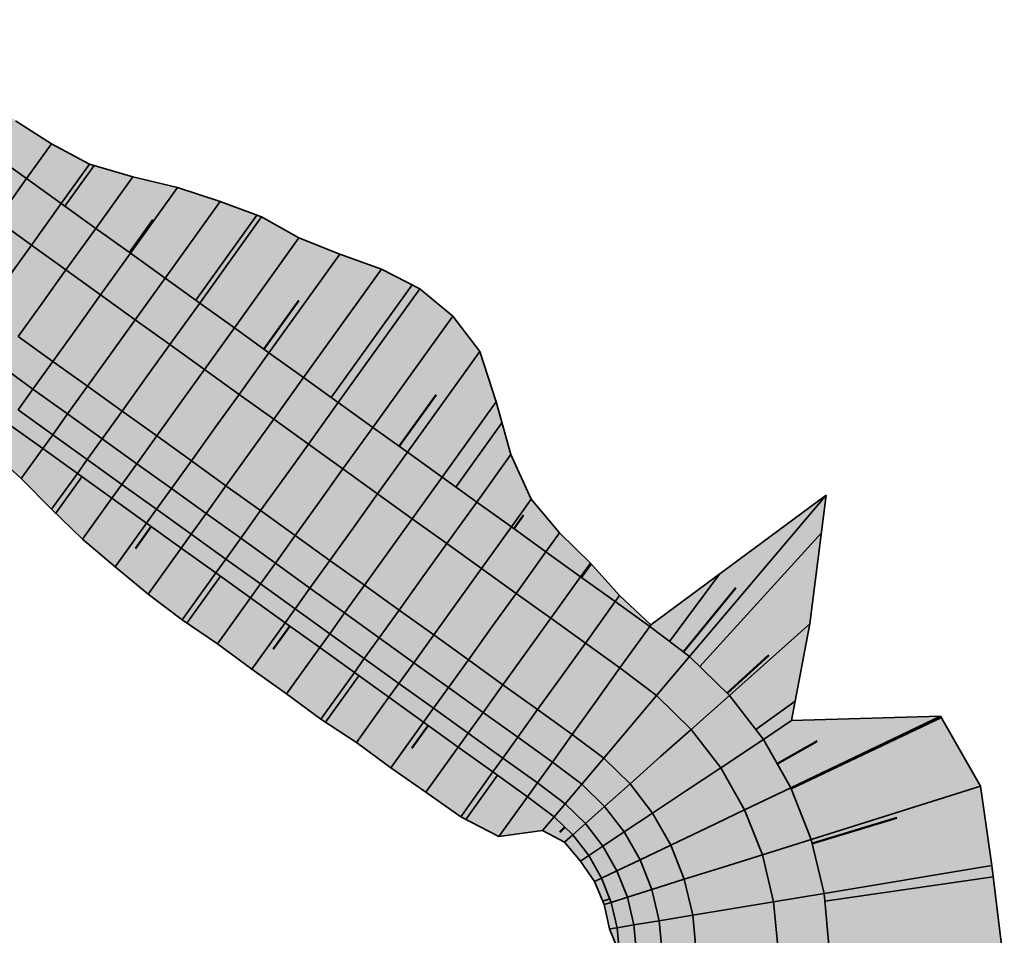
# Model space of a CAD drawing. Header units: metres. Extents: x 201888 to 228431, y 396158 to 403166.
# Tile 31 of 50: x 203760 to 203817, y 396185 to 396239. Entities that reach past the tile are written whole.
import ezdxf

# ---------------------------------------------------------------- set-up
doc = ezdxf.new("R2010")
doc.units = ezdxf.units.M
doc.layers.add('C3D-CORRIDOR', color=7, linetype='Continuous')
for name, color, linetype, lineweight in [('N-WA-GR-GRAS-V', 61, 'Continuous', 18), ('N-WA-GR-STRUWEEL-G', 92, 'Continuous', 35), ('N-WA-GR-STRUWEEL-V', 95, 'Continuous', 18), ('N-WA-GW-AFWERKEN_INZAAIEN-G', 60, 'Continuous', 35), ('N-WA-GW-DIJK_KRUIN_BINNEN-G', 90, 'Continuous', 35), ('N-WA-GW-DIJK_KRUIN_BUITEN-G', 90, 'Continuous', 35), ('N-WA-GW-DIJK_TEEN_BINNEN-G', 90, 'Continuous', 35), ('N-WA-GW-DIJK_TEEN_BUITEN-G', 90, 'Continuous', 35), ('N-WA-VH-VERHARDING_ASFALT-G', 252, 'Continuous', 35), ('N-WA-VH-VERHARDING_ASFALT-V', 252, 'Continuous', 18), ('N-WA-VH-VERHARDING_TEGEL-G', 252, 'Continuous', 35), ('N-WA-VH-VERHARDING_TEGEL-V', 254, 'Continuous', 18)]:
    doc.layers.add(name, color=color, linetype=linetype, lineweight=lineweight)

# ---------------------------------------------------------------- blocks, each defined once
blk = doc.blocks.new('*U139')
at = {"layer": 'N-WA-GR-GRAS-V', "linetype": 'Continuous', "lineweight": 18}
for points in [[(203751.742, 396239.072), (203753.592, 396237.933), (203755.469, 396236.26), (203757.485, 396234.781), (203759.381, 396233.136), (203761.495, 396231.794), (203763.719, 396230.605), (203766.266, 396229.866), (203768.887, 396229.23), (203771.376, 396228.409), (203773.806, 396227.507), (203775.999, 396226.275), (203778.4, 396225.332), (203780.842, 396224.447), (203783.091, 396223.293), (203785.02, 396221.693), (203786.603, 396219.612), (203787.565, 396216.665), (203788.422, 396213.573), (203789.619, 396210.954), (203791.284, 396208.986), (203793.091, 396207.217), (203794.796, 396205.305), (203796.638, 396203.585), (203806.914, 396211.187), (203805.963, 396203.66), (203804.888, 396197.978), (203813.632, 396198.246), (203815.967, 396194.14), (203816.634, 396189.475), (203817.193, 396184.837), (203817.365, 396180.117), (203816.771, 396175.39), (203815.135, 396170.909), (203812.93, 396166.692), (203811.314, 396164.177), (203809.67, 396162.261), (203808.071, 396160.317), (203806.702, 396158.224), (203806.425, 396157.99), (203798.142, 396163.306), (203798.33, 396163.598), (203799.68, 396165.702), (203801.03, 396167.806), (203802.381, 396169.91), (203803.811, 396172.159), (203805.285, 396175.064), (203806.337, 396178.147), (203806.946, 396181.348), (203807.099, 396184.602), (203806.794, 396187.845), (203806.037, 396191.014), (203804.843, 396194.045), (203803.234, 396196.878), (203801.244, 396199.458), (203798.912, 396201.732), (203796.577, 396203.499), (203794.546, 396204.958), (203792.516, 396206.416), (203790.485, 396207.875), (203788.455, 396209.333), (203786.424, 396210.792), (203784.394, 396212.25), (203782.363, 396213.709), (203780.333, 396215.167), (203778.302, 396216.626), (203776.272, 396218.084), (203774.241, 396219.542), (203772.211, 396221.001), (203770.18, 396222.459), (203768.15, 396223.918), (203766.119, 396225.376), (203764.089, 396226.835), (203762.058, 396228.293), (203760.028, 396229.752), (203757.998, 396231.21), (203755.967, 396232.669), (203753.937, 396234.127), (203751.906, 396235.586), (203750.146, 396236.85), (203751.742, 396239.072)], [(203742.971, 396226.86), (203744.73, 396225.596), (203746.761, 396224.137), (203748.791, 396222.679), (203750.822, 396221.22), (203752.852, 396219.762), (203754.883, 396218.303), (203756.913, 396216.845), (203758.944, 396215.386), (203760.974, 396213.928), (203763.005, 396212.469), (203765.035, 396211.011), (203767.066, 396209.552), (203769.096, 396208.094), (203771.127, 396206.636), (203773.157, 396205.177), (203775.188, 396203.719), (203777.218, 396202.26), (203779.249, 396200.802), (203781.279, 396199.343), (203783.31, 396197.885), (203785.34, 396196.426), (203787.371, 396194.968), (203789.401, 396193.509), (203790.965, 396192.344), (203792.059, 396191.278), (203792.991, 396190.069), (203793.745, 396188.741), (203794.305, 396187.32), (203794.66, 396185.835), (203794.803, 396184.315), (203794.731, 396182.79), (203794.446, 396181.29), (203793.952, 396179.845), (203793.261, 396178.483), (203792.029, 396176.554), (203790.679, 396174.45), (203789.329, 396172.346), (203787.978, 396170.242), (203787.79, 396169.95), (203787.366, 396170.222), (203787.585, 396170.494), (203788.69, 396172.756), (203790.141, 396174.795), (203791.463, 396176.917), (203792.723, 396178.806), (203793.42, 396180.069), (203794.02, 396181.402), (203794.426, 396182.826), (203794.792, 396184.315), (203794.221, 396185.763), (203793.905, 396187.194), (203793.337, 396188.546), (203792.504, 396189.745), (203791.576, 396190.848), (203790.287, 396191.543), (203787.728, 396191.18), (203785.484, 396192.342), (203783.437, 396193.777), (203781.388, 396195.209), (203779.372, 396196.688), (203777.287, 396198.07), (203775.271, 396199.549), (203773.234, 396200.998), (203771.218, 396202.477), (203769.148, 396203.88), (203767.16, 396205.398), (203765.224, 396206.988), (203763.314, 396208.615), (203761.494, 396210.367), (203759.708, 396212.165), (203757.856, 396213.872), (203755.949, 396215.502), (203753.959, 396217.017), (203752.02, 396218.602), (203750.019, 396220.103), (203748.04, 396221.633), (203746.161, 396223.302), (203744.29, 396224.982), (203742.612, 396226.36), (203742.971, 396226.86)]]:
    blk.add_hatch(color=61, dxfattribs=at).paths.add_polyline_path(points, flags=0)
at = {"layer": 'N-WA-GR-STRUWEEL-V', "linetype": 'Continuous', "lineweight": 18}
for points in [[(203750.146, 396236.85), (203751.906, 396235.586), (203753.937, 396234.127), (203755.967, 396232.669), (203757.998, 396231.21), (203760.028, 396229.752), (203762.058, 396228.293), (203764.089, 396226.835), (203766.119, 396225.376), (203768.15, 396223.918), (203770.18, 396222.459), (203772.211, 396221.001), (203774.241, 396219.542), (203776.272, 396218.084), (203778.302, 396216.626), (203780.333, 396215.167), (203782.363, 396213.709), (203784.394, 396212.25), (203786.424, 396210.792), (203788.455, 396209.333), (203790.485, 396207.875), (203792.516, 396206.416), (203794.546, 396204.958), (203796.577, 396203.499), (203798.912, 396201.732), (203801.244, 396199.458), (203803.234, 396196.878), (203804.843, 396194.045), (203806.037, 396191.014), (203806.794, 396187.845), (203807.099, 396184.602), (203806.946, 396181.348), (203806.337, 396178.147), (203805.285, 396175.064), (203803.811, 396172.159), (203802.381, 396169.91), (203801.03, 396167.806), (203799.68, 396165.702), (203798.33, 396163.598), (203798.142, 396163.306), (203795.617, 396164.926), (203795.805, 396165.219), (203797.155, 396167.323), (203798.506, 396169.427), (203799.856, 396171.531), (203801.238, 396173.701), (203802.521, 396176.23), (203803.437, 396178.914), (203803.967, 396181.699), (203804.1, 396184.532), (203803.835, 396187.355), (203803.176, 396190.113), (203802.136, 396192.751), (203800.736, 396195.217), (203799.004, 396197.463), (203796.974, 396199.442), (203794.827, 396201.063), (203792.796, 396202.521), (203790.766, 396203.98), (203788.735, 396205.438), (203786.705, 396206.897), (203784.674, 396208.355), (203782.644, 396209.814), (203780.613, 396211.272), (203778.583, 396212.731), (203776.552, 396214.189), (203774.522, 396215.647), (203772.491, 396217.106), (203770.461, 396218.564), (203768.43, 396220.023), (203766.4, 396221.481), (203764.369, 396222.94), (203762.339, 396224.398), (203760.308, 396225.857), (203758.278, 396227.315), (203756.247, 396228.774), (203754.217, 396230.232), (203752.186, 396231.69), (203750.156, 396233.149), (203748.396, 396234.413), (203750.146, 396236.85)], [(203745.596, 396230.514), (203747.356, 396229.25), (203749.386, 396227.792), (203751.417, 396226.333), (203753.447, 396224.875), (203755.478, 396223.417), (203757.508, 396221.958), (203759.539, 396220.5), (203761.569, 396219.041), (203763.6, 396217.583), (203765.63, 396216.124), (203767.661, 396214.666), (203769.691, 396213.207), (203771.722, 396211.749), (203773.752, 396210.29), (203775.783, 396208.832), (203777.813, 396207.374), (203779.844, 396205.915), (203781.874, 396204.457), (203783.904, 396202.998), (203785.935, 396201.54), (203787.965, 396200.081), (203789.996, 396198.623), (203792.026, 396197.164), (203793.873, 396195.779), (203795.419, 396194.27), (203796.739, 396192.56), (203797.805, 396190.681), (203798.597, 396188.672), (203799.099, 396186.571), (203799.301, 396184.42), (203799.2, 396182.262), (203798.796, 396180.14), (203798.099, 396178.096), (203797.121, 396176.169), (203795.816, 396174.123), (203794.466, 396172.019), (203793.116, 396169.915), (203791.765, 396167.811), (203791.578, 396167.519), (203789.894, 396168.599), (203790.082, 396168.892), (203791.432, 396170.996), (203792.783, 396173.1), (203794.133, 396175.203), (203795.406, 396177.198), (203796.256, 396178.873), (203796.863, 396180.651), (203797.214, 396182.497), (203797.302, 396184.373), (203797.126, 396186.244), (203796.689, 396188.071), (203796.001, 396189.819), (203795.073, 396191.453), (203793.926, 396192.94), (203792.58, 396194.252), (203790.86, 396195.54), (203788.829, 396196.998), (203786.799, 396198.457), (203784.768, 396199.915), (203782.738, 396201.374), (203780.707, 396202.832), (203778.677, 396204.291), (203776.646, 396205.749), (203774.616, 396207.208), (203772.585, 396208.666), (203770.555, 396210.124), (203768.524, 396211.583), (203766.494, 396213.041), (203764.463, 396214.5), (203762.433, 396215.958), (203760.402, 396217.417), (203758.372, 396218.875), (203756.341, 396220.334), (203754.311, 396221.792), (203752.28, 396223.251), (203750.25, 396224.709), (203748.219, 396226.168), (203746.189, 396227.626), (203744.429, 396228.89), (203745.596, 396230.514)], [(203743.554, 396227.672), (203745.314, 396226.408), (203747.344, 396224.949), (203749.375, 396223.491), (203751.405, 396222.032), (203753.436, 396220.574), (203755.466, 396219.115), (203757.497, 396217.657), (203759.527, 396216.199), (203761.558, 396214.74), (203763.588, 396213.282), (203765.619, 396211.823), (203767.649, 396210.365), (203769.68, 396208.906), (203771.71, 396207.448), (203773.741, 396205.989), (203775.771, 396204.531), (203777.802, 396203.072), (203779.832, 396201.614), (203781.863, 396200.155), (203783.893, 396198.697), (203785.924, 396197.239), (203787.954, 396195.78), (203789.985, 396194.322), (203791.611, 396193.107), (203792.805, 396191.943), (203793.824, 396190.622), (203794.647, 396189.172), (203795.259, 396187.621), (203795.646, 396185.999), (203795.802, 396184.338), (203795.724, 396182.673), (203795.412, 396181.034), (203794.874, 396179.456), (203794.119, 396177.969), (203792.871, 396176.014), (203791.52, 396173.91), (203790.17, 396171.806), (203788.82, 396169.702), (203788.632, 396169.409), (203787.79, 396169.95), (203787.978, 396170.242), (203789.329, 396172.346), (203790.679, 396174.45), (203792.029, 396176.554), (203793.261, 396178.483), (203793.952, 396179.845), (203794.446, 396181.29), (203794.731, 396182.79), (203794.803, 396184.315), (203794.66, 396185.835), (203794.305, 396187.32), (203793.745, 396188.741), (203792.991, 396190.069), (203792.059, 396191.278), (203790.965, 396192.344), (203789.401, 396193.509), (203787.371, 396194.968), (203785.34, 396196.426), (203783.31, 396197.885), (203781.279, 396199.343), (203779.249, 396200.802), (203777.218, 396202.26), (203775.188, 396203.719), (203773.157, 396205.177), (203771.127, 396206.636), (203769.096, 396208.094), (203767.066, 396209.552), (203765.035, 396211.011), (203763.005, 396212.469), (203760.974, 396213.928), (203758.944, 396215.386), (203756.913, 396216.845), (203754.883, 396218.303), (203752.852, 396219.762), (203750.822, 396221.22), (203748.791, 396222.679), (203746.761, 396224.137), (203744.73, 396225.596), (203742.971, 396226.86), (203743.554, 396227.672)]]:
    blk.add_hatch(color=95, dxfattribs=at).paths.add_polyline_path(points, flags=0)
at = {"layer": 'N-WA-VH-VERHARDING_ASFALT-V', "linetype": 'Continuous', "lineweight": 18}
for points in [[(203748.396, 396234.413), (203750.156, 396233.149), (203752.186, 396231.69), (203754.217, 396230.232), (203756.247, 396228.774), (203758.278, 396227.315), (203760.308, 396225.857), (203762.339, 396224.398), (203764.369, 396222.94), (203766.4, 396221.481), (203768.43, 396220.023), (203770.461, 396218.564), (203772.491, 396217.106), (203774.522, 396215.647), (203776.552, 396214.189), (203778.583, 396212.731), (203780.613, 396211.272), (203782.644, 396209.814), (203784.674, 396208.355), (203786.705, 396206.897), (203788.735, 396205.438), (203790.766, 396203.98), (203792.796, 396202.521), (203794.827, 396201.063), (203796.974, 396199.442), (203799.004, 396197.463), (203800.736, 396195.217), (203802.136, 396192.751), (203803.176, 396190.113), (203803.835, 396187.355), (203804.1, 396184.532), (203803.967, 396181.699), (203803.437, 396178.914), (203802.521, 396176.23), (203801.238, 396173.701), (203799.856, 396171.531), (203798.506, 396169.427), (203797.155, 396167.323), (203795.805, 396165.219), (203795.617, 396164.926), (203793.597, 396166.223), (203793.785, 396166.515), (203795.135, 396168.619), (203796.486, 396170.723), (203797.836, 396172.827), (203799.179, 396174.935), (203800.31, 396177.163), (203801.117, 396179.527), (203801.583, 396181.981), (203801.701, 396184.476), (203801.467, 396186.963), (203800.886, 396189.392), (203799.97, 396191.716), (203798.737, 396193.889), (203797.212, 396195.866), (203795.423, 396197.61), (203793.427, 396199.114), (203791.396, 396200.572), (203789.366, 396202.03), (203787.335, 396203.489), (203785.305, 396204.947), (203783.274, 396206.406), (203781.244, 396207.864), (203779.213, 396209.323), (203777.183, 396210.781), (203775.152, 396212.24), (203773.122, 396213.698), (203771.091, 396215.157), (203769.061, 396216.615), (203767.03, 396218.074), (203765, 396219.532), (203762.969, 396220.99), (203760.939, 396222.449), (203758.908, 396223.907), (203756.878, 396225.366), (203754.847, 396226.824), (203752.817, 396228.283), (203750.786, 396229.741), (203748.756, 396231.2), (203746.996, 396232.464), (203748.396, 396234.413)], [(203746.996, 396232.464), (203748.756, 396231.2), (203750.786, 396229.741), (203752.817, 396228.283), (203754.847, 396226.824), (203756.878, 396225.366), (203758.908, 396223.907), (203760.939, 396222.449), (203762.969, 396220.99), (203765, 396219.532), (203767.03, 396218.074), (203769.061, 396216.615), (203771.091, 396215.157), (203773.122, 396213.698), (203775.152, 396212.24), (203777.183, 396210.781), (203779.213, 396209.323), (203781.244, 396207.864), (203783.274, 396206.406), (203785.305, 396204.947), (203787.335, 396203.489), (203789.366, 396202.03), (203791.396, 396200.572), (203793.427, 396199.114), (203795.423, 396197.61), (203797.212, 396195.866), (203798.737, 396193.889), (203799.97, 396191.716), (203800.886, 396189.392), (203801.467, 396186.963), (203801.701, 396184.476), (203801.583, 396181.981), (203801.117, 396179.527), (203800.31, 396177.163), (203799.179, 396174.935), (203797.836, 396172.827), (203796.486, 396170.723), (203795.135, 396168.619), (203793.785, 396166.515), (203793.597, 396166.223), (203791.578, 396167.519), (203791.765, 396167.811), (203793.116, 396169.915), (203794.466, 396172.019), (203795.816, 396174.123), (203797.121, 396176.169), (203798.099, 396178.096), (203798.796, 396180.14), (203799.2, 396182.262), (203799.301, 396184.42), (203799.099, 396186.571), (203798.597, 396188.672), (203797.805, 396190.681), (203796.739, 396192.56), (203795.419, 396194.27), (203793.873, 396195.779), (203792.026, 396197.164), (203789.996, 396198.623), (203787.965, 396200.081), (203785.935, 396201.54), (203783.904, 396202.998), (203781.874, 396204.457), (203779.844, 396205.915), (203777.813, 396207.374), (203775.783, 396208.832), (203773.752, 396210.29), (203771.722, 396211.749), (203769.691, 396213.207), (203767.661, 396214.666), (203765.63, 396216.124), (203763.6, 396217.583), (203761.569, 396219.041), (203759.539, 396220.5), (203757.508, 396221.958), (203755.478, 396223.417), (203753.447, 396224.875), (203751.417, 396226.333), (203749.386, 396227.792), (203747.356, 396229.25), (203745.596, 396230.514), (203746.996, 396232.464)]]:
    blk.add_hatch(color=252, dxfattribs=at).paths.add_polyline_path(points, flags=0)
at = {"layer": 'N-WA-VH-VERHARDING_TEGEL-V', "linetype": 'Continuous', "lineweight": 18}
blk.add_hatch(color=254, dxfattribs=at).paths.add_polyline_path([(203744.429, 396228.89), (203746.189, 396227.626), (203748.219, 396226.168), (203750.25, 396224.709), (203752.28, 396223.251), (203754.311, 396221.792), (203756.341, 396220.334), (203758.372, 396218.875), (203760.402, 396217.417), (203762.433, 396215.958), (203764.463, 396214.5), (203766.494, 396213.041), (203768.524, 396211.583), (203770.555, 396210.124), (203772.585, 396208.666), (203774.616, 396207.208), (203776.646, 396205.749), (203778.677, 396204.291), (203780.707, 396202.832), (203782.738, 396201.374), (203784.768, 396199.915), (203786.799, 396198.457), (203788.829, 396196.998), (203790.86, 396195.54), (203792.58, 396194.252), (203793.926, 396192.94), (203795.073, 396191.453), (203796.001, 396189.819), (203796.689, 396188.071), (203797.126, 396186.244), (203797.302, 396184.373), (203797.214, 396182.497), (203796.863, 396180.651), (203796.256, 396178.873), (203795.406, 396177.198), (203794.133, 396175.203), (203792.783, 396173.1), (203791.432, 396170.996), (203790.082, 396168.892), (203789.894, 396168.599), (203788.632, 396169.409), (203788.82, 396169.702), (203790.17, 396171.806), (203791.52, 396173.91), (203792.871, 396176.014), (203794.119, 396177.969), (203794.874, 396179.456), (203795.412, 396181.034), (203795.724, 396182.673), (203795.802, 396184.338), (203795.646, 396185.999), (203795.259, 396187.621), (203794.647, 396189.172), (203793.824, 396190.622), (203792.805, 396191.943), (203791.611, 396193.107), (203789.985, 396194.322), (203787.954, 396195.78), (203785.924, 396197.239), (203783.893, 396198.697), (203781.863, 396200.155), (203779.832, 396201.614), (203777.802, 396203.072), (203775.771, 396204.531), (203773.741, 396205.989), (203771.71, 396207.448), (203769.68, 396208.906), (203767.649, 396210.365), (203765.619, 396211.823), (203763.588, 396213.282), (203761.558, 396214.74), (203759.527, 396216.199), (203757.497, 396217.657), (203755.466, 396219.115), (203753.436, 396220.574), (203751.405, 396222.032), (203749.375, 396223.491), (203747.344, 396224.949), (203745.314, 396226.408), (203743.554, 396227.672), (203744.429, 396228.89)], flags=0)
at = {"layer": 'C3D-CORRIDOR', "color": 7, "linetype": 'Continuous', "lineweight": 35}
for p, q in [((203762.271, 396228.141, 13.584), (203763.986, 396230.528, 13.164)), ((203769.957, 396222.62, 13.96), (203773.539, 396227.606, 13.083)), ((203777.897, 396216.917, 14.302), (203782.642, 396223.523, 13.14)), ((203785.2, 396211.671, 14.342), (203787.905, 396215.437, 13.679)), ((203763.276, 396212.275, 13.984), (203761.737, 396210.133, 13.105)), ((203799.506, 396201.153, 14.364), (203806.637, 396208.989, 12.848)), ((203792.579, 396206.371, 14.354), (203793.144, 396207.158, 14.215)), ((203771.398, 396206.441, 14.316), (203769.424, 396203.693, 13.188)), ((203797.735, 396202.623, 14.362), (203800.656, 396206.557, 13.679)), ((203779.519, 396200.607, 14.344), (203777.565, 396197.886, 13.227)), ((203802.784, 396197.462, 14.369), (203805.103, 396199.112, 13.962)), ((203804.868, 396193.981, 14.373), (203813.68, 396198.162, 12.98)), ((203787.641, 396194.773, 14.357), (203785.783, 396192.187, 13.296)), ((203806.838, 396187.384, 14.38), (203816.713, 396188.818, 12.953)), ((203794.222, 396187.53, 14.376), (203793.821, 396187.394, 14.235))]:
    blk.add_line(p, q, dxfattribs=at)
at = {"layer": 'C3D-CORRIDOR', "color": 7, "linetype": 'Continuous', "lineweight": 50}
for p, q in [((203766.065, 396225.415, 13.768), (203767.441, 396227.331, 13.431)), ((203773.943, 396219.757, 14.156), (203775.995, 396222.614, 13.654)), ((203781.877, 396214.058, 14.336), (203784.051, 396217.084, 13.804)), ((203788.601, 396209.228, 14.347), (203789.17, 396210.02, 14.208)), ((203767.337, 396209.358, 14.182), (203766.409, 396208.067, 13.653)), ((203798.552, 396202.004, 14.363), (203801.614, 396205.767, 13.672)), ((203775.459, 396203.524, 14.338), (203774.482, 396202.165, 13.78)), ((203796.636, 396203.587, 14.375), (203796.605, 396203.544, 14.368)), ((203801.108, 396199.591, 14.366), (203803.559, 396201.81, 13.894)), ((203783.58, 396197.69, 14.351), (203782.621, 396196.354, 13.802)), ((203804.049, 396195.443, 14.372), (203806.39, 396196.769, 13.986)), ((203806.097, 396190.766, 14.377), (203811.058, 396192.268, 13.636)), ((203791.597, 396191.728, 14.365), (203791.308, 396191.438, 14.229))]:
    blk.add_line(p, q, dxfattribs=at)
at = {"layer": 'N-WA-GR-STRUWEEL-G', "color": 92, "linetype": 'Continuous', "lineweight": 35}
for p, q in [((203758.278, 396227.315, 13.514), (203760.028, 396229.752, 13.514)), ((203760.308, 396225.857, 13.574), (203762.058, 396228.293, 13.574)), ((203762.339, 396224.398, 13.671), (203764.089, 396226.835, 13.671)), ((203764.369, 396222.94, 13.771), (203766.119, 396225.376, 13.771)), ((203766.4, 396221.481, 13.871), (203768.15, 396223.918, 13.871)), ((203768.43, 396220.023, 13.971), (203770.18, 396222.459, 13.971)), ((203770.461, 396218.564, 14.071), (203772.211, 396221.001, 14.071)), ((203772.491, 396217.106, 14.171), (203774.241, 396219.542, 14.171)), ((203761.569, 396219.041, 13.771), (203760.402, 396217.417, 13.771)), ((203774.522, 396215.647, 14.259), (203776.272, 396218.084, 14.259)), ((203763.6, 396217.583, 13.871), (203762.433, 396215.958, 13.871)), ((203776.552, 396214.189, 14.313), (203778.302, 396216.626, 14.313)), ((203765.63, 396216.124, 13.971), (203764.463, 396214.5, 13.971)), ((203778.583, 396212.731, 14.334), (203780.333, 396215.167, 14.334)), ((203761.558, 396214.74, 13.871), (203760.974, 396213.928, 13.871)), ((203767.661, 396214.666, 14.071), (203766.494, 396213.041, 14.071)), ((203780.613, 396211.272, 14.337), (203782.363, 396213.709, 14.337)), ((203763.588, 396213.282, 13.971), (203763.005, 396212.469, 13.971)), ((203769.691, 396213.207, 14.171), (203768.524, 396211.583, 14.171)), ((203782.644, 396209.814, 14.341), (203784.394, 396212.25, 14.341)), ((203765.619, 396211.823, 14.071), (203765.035, 396211.011, 14.071)), ((203771.722, 396211.749, 14.259), (203770.555, 396210.124, 14.259)), ((203767.649, 396210.365, 14.171), (203767.066, 396209.552, 14.171)), ((203773.752, 396210.29, 14.313), (203772.585, 396208.666, 14.313)), ((203784.674, 396208.355, 14.344), (203786.424, 396210.792, 14.344)), ((203786.705, 396206.897, 14.347), (203788.455, 396209.333, 14.347)), ((203769.68, 396208.906, 14.259), (203769.096, 396208.094, 14.259)), ((203775.783, 396208.832, 14.334), (203774.616, 396207.208, 14.334)), ((203771.71, 396207.448, 14.313), (203771.127, 396206.636, 14.313)), ((203777.813, 396207.374, 14.337), (203776.646, 396205.749, 14.337)), ((203788.735, 396205.438, 14.35), (203790.485, 396207.875, 14.35)), ((203790.766, 396203.98, 14.354), (203792.516, 396206.416, 14.354)), ((203773.741, 396205.989, 14.334), (203773.157, 396205.177, 14.334)), ((203779.844, 396205.915, 14.341), (203778.677, 396204.291, 14.341)), ((203775.771, 396204.531, 14.337), (203775.188, 396203.719, 14.337)), ((203792.796, 396202.521, 14.357), (203794.546, 396204.958, 14.357)), ((203781.874, 396204.457, 14.344), (203780.707, 396202.832, 14.344)), ((203794.827, 396201.063, 14.36), (203796.577, 396203.499, 14.36)), ((203777.802, 396203.072, 14.341), (203777.218, 396202.26, 14.341)), ((203783.904, 396202.998, 14.347), (203782.738, 396201.374, 14.347)), ((203779.832, 396201.614, 14.344), (203779.249, 396200.802, 14.344)), ((203796.974, 396199.442, 14.363), (203798.912, 396201.732, 14.363)), ((203785.935, 396201.54, 14.35), (203784.768, 396199.915, 14.35)), ((203781.863, 396200.155, 14.347), (203781.279, 396199.343, 14.347)), ((203787.965, 396200.081, 14.354), (203786.799, 396198.457, 14.354)), ((203799.004, 396197.463, 14.367), (203801.244, 396199.458, 14.367)), ((203783.893, 396198.697, 14.35), (203783.31, 396197.885, 14.35)), ((203789.996, 396198.623, 14.357), (203788.829, 396196.998, 14.357)), ((203785.924, 396197.239, 14.354), (203785.34, 396196.426, 14.354)), ((203792.026, 396197.164, 14.36), (203790.86, 396195.54, 14.36)), ((203800.736, 396195.217, 14.37), (203803.234, 396196.878, 14.37)), ((203787.954, 396195.78, 14.357), (203787.371, 396194.968, 14.357)), ((203793.873, 396195.779, 14.363), (203792.58, 396194.252, 14.363)), ((203789.985, 396194.322, 14.36), (203789.401, 396193.509, 14.36)), ((203795.419, 396194.27, 14.367), (203793.926, 396192.94, 14.367)), ((203802.136, 396192.751, 14.373), (203804.843, 396194.045, 14.373)), ((203791.611, 396193.107, 14.363), (203790.965, 396192.344, 14.363)), ((203796.739, 396192.56, 14.37), (203795.073, 396191.453, 14.37)), ((203792.805, 396191.943, 14.367), (203792.059, 396191.278, 14.367)), ((203793.824, 396190.622, 14.37), (203792.991, 396190.069, 14.37)), ((203797.805, 396190.681, 14.373), (203796.001, 396189.819, 14.373)), ((203803.176, 396190.113, 14.376), (203806.037, 396191.014, 14.376)), ((203794.647, 396189.172, 14.373), (203793.745, 396188.741, 14.373)), ((203798.597, 396188.672, 14.376), (203796.689, 396188.071, 14.376)), ((203803.835, 396187.355, 14.38), (203806.794, 396187.845, 14.38)), ((203795.259, 396187.621, 14.376), (203794.305, 396187.32, 14.376)), ((203799.099, 396186.571, 14.38), (203797.126, 396186.244, 14.38)), ((203795.646, 396185.999, 14.38), (203794.66, 396185.835, 14.38))]:
    blk.add_line(p, q, dxfattribs=at)
at = {"layer": 'N-WA-GW-AFWERKEN_INZAAIEN-G', "color": 60, "linetype": 'Continuous', "lineweight": 35}
for p, q in [((203760.028, 396229.752, 13.514), (203761.495, 396231.794, 13.155)), ((203762.058, 396228.293, 13.574), (203763.719, 396230.605, 13.167)), ((203764.089, 396226.835, 13.671), (203766.266, 396229.866, 13.138)), ((203766.119, 396225.376, 13.771), (203768.887, 396229.23, 13.093)), ((203768.15, 396223.918, 13.871), (203771.376, 396228.409, 13.081)), ((203770.18, 396222.459, 13.971), (203773.806, 396227.507, 13.083)), ((203772.211, 396221.001, 14.071), (203775.999, 396226.275, 13.143)), ((203774.241, 396219.542, 14.171), (203778.4, 396225.332, 13.152)), ((203776.272, 396218.084, 14.259), (203780.842, 396224.447, 13.139)), ((203778.302, 396216.626, 14.313), (203783.091, 396223.293, 13.141)), ((203780.333, 396215.167, 14.334), (203785.02, 396221.693, 13.186)), ((203782.363, 396213.709, 14.337), (203786.603, 396219.612, 13.299)), ((203784.394, 396212.25, 14.341), (203787.565, 396216.665, 13.564)), ((203760.974, 396213.928, 13.871), (203759.708, 396212.165, 13.147)), ((203786.424, 396210.792, 14.344), (203788.422, 396213.573, 13.855)), ((203763.005, 396212.469, 13.971), (203761.494, 396210.367, 13.108)), ((203765.035, 396211.011, 14.071), (203763.314, 396208.615, 13.087)), ((203788.455, 396209.333, 14.347), (203789.619, 396210.954, 14.062)), ((203798.912, 396201.732, 14.363), (203806.914, 396211.187, 12.594)), ((203767.066, 396209.552, 14.171), (203765.224, 396206.988, 13.118)), ((203790.485, 396207.875, 14.35), (203791.284, 396208.986, 14.155)), ((203769.096, 396208.094, 14.259), (203767.16, 396205.398, 13.152)), ((203792.516, 396206.416, 14.354), (203793.091, 396207.217, 14.213)), ((203771.127, 396206.636, 14.313), (203769.148, 396203.88, 13.182)), ((203773.157, 396205.177, 14.334), (203771.218, 396202.477, 13.226)), ((203794.546, 396204.958, 14.357), (203794.796, 396205.305, 14.296)), ((203775.188, 396203.719, 14.337), (203773.234, 396200.998, 13.221)), ((203796.577, 396203.499, 14.36), (203796.638, 396203.585, 14.375)), ((203801.244, 396199.458, 14.367), (203805.963, 396203.66, 13.464)), ((203777.218, 396202.26, 14.341), (203775.271, 396199.549, 13.228)), ((203779.249, 396200.802, 14.344), (203777.287, 396198.07, 13.223)), ((203781.279, 396199.343, 14.347), (203779.372, 396196.688, 13.257)), ((203804.843, 396194.045, 14.373), (203813.632, 396198.246, 12.981)), ((203783.31, 396197.885, 14.35), (203781.388, 396195.209, 13.252)), ((203803.234, 396196.878, 14.37), (203804.888, 396197.978, 14.086)), ((203785.34, 396196.426, 14.354), (203783.437, 396193.777, 13.266)), ((203787.371, 396194.968, 14.357), (203785.484, 396192.342, 13.279)), ((203806.037, 396191.014, 14.376), (203815.967, 396194.14, 12.889)), ((203789.401, 396193.509, 14.36), (203787.728, 396191.18, 13.404)), ((203790.965, 396192.344, 14.363), (203790.287, 396191.543, 14.014)), ((203792.059, 396191.278, 14.367), (203791.576, 396190.848, 14.151)), ((203792.991, 396190.069, 14.37), (203792.504, 396189.745, 14.175)), ((203806.794, 396187.845, 14.38), (203816.634, 396189.475, 12.955)), ((203793.745, 396188.741, 14.373), (203793.337, 396188.546, 14.222)), ((203794.305, 396187.32, 14.376), (203793.905, 396187.194, 14.237)), ((203794.66, 396185.835, 14.38), (203794.221, 396185.763, 14.232))]:
    blk.add_line(p, q, dxfattribs=at)
at = {"layer": 'N-WA-GW-DIJK_KRUIN_BINNEN-G', "color": 90, "linetype": 'Continuous', "lineweight": 35}
for p, q in [((203759.539, 396220.5, 13.671), (203761.569, 396219.041, 13.771)), ((203761.569, 396219.041, 13.771), (203763.6, 396217.583, 13.871)), ((203758.372, 396218.875, 13.671), (203760.402, 396217.417, 13.771)), ((203760.402, 396217.417, 13.771), (203762.433, 396215.958, 13.871)), ((203763.6, 396217.583, 13.871), (203765.63, 396216.124, 13.971)), ((203759.527, 396216.199, 13.771), (203761.558, 396214.74, 13.871)), ((203765.63, 396216.124, 13.971), (203767.661, 396214.666, 14.071)), ((203762.433, 396215.958, 13.871), (203764.463, 396214.5, 13.971)), ((203758.944, 396215.386, 13.771), (203760.974, 396213.928, 13.871)), ((203761.558, 396214.74, 13.871), (203763.588, 396213.282, 13.971)), ((203764.463, 396214.5, 13.971), (203766.494, 396213.041, 14.071)), ((203767.661, 396214.666, 14.071), (203769.691, 396213.207, 14.171)), ((203760.974, 396213.928, 13.871), (203763.005, 396212.469, 13.971)), ((203763.588, 396213.282, 13.971), (203765.619, 396211.823, 14.071)), ((203769.691, 396213.207, 14.171), (203771.722, 396211.749, 14.259)), ((203766.494, 396213.041, 14.071), (203768.524, 396211.583, 14.171)), ((203763.005, 396212.469, 13.971), (203765.035, 396211.011, 14.071)), ((203765.619, 396211.823, 14.071), (203767.649, 396210.365, 14.171)), ((203768.524, 396211.583, 14.171), (203770.555, 396210.124, 14.259)), ((203771.722, 396211.749, 14.259), (203773.752, 396210.29, 14.313)), ((203765.035, 396211.011, 14.071), (203767.066, 396209.552, 14.171)), ((203767.649, 396210.365, 14.171), (203769.68, 396208.906, 14.259)), ((203773.752, 396210.29, 14.313), (203775.783, 396208.832, 14.334)), ((203770.555, 396210.124, 14.259), (203772.585, 396208.666, 14.313)), ((203767.066, 396209.552, 14.171), (203769.096, 396208.094, 14.259)), ((203769.68, 396208.906, 14.259), (203771.71, 396207.448, 14.313)), ((203772.585, 396208.666, 14.313), (203774.616, 396207.208, 14.334)), ((203775.783, 396208.832, 14.334), (203777.813, 396207.374, 14.337)), ((203769.096, 396208.094, 14.259), (203771.127, 396206.636, 14.313)), ((203771.71, 396207.448, 14.313), (203773.741, 396205.989, 14.334)), ((203777.813, 396207.374, 14.337), (203779.844, 396205.915, 14.341)), ((203774.616, 396207.208, 14.334), (203776.646, 396205.749, 14.337)), ((203771.127, 396206.636, 14.313), (203773.157, 396205.177, 14.334)), ((203773.741, 396205.989, 14.334), (203775.771, 396204.531, 14.337)), ((203776.646, 396205.749, 14.337), (203778.677, 396204.291, 14.341)), ((203779.844, 396205.915, 14.341), (203781.874, 396204.457, 14.344)), ((203773.157, 396205.177, 14.334), (203775.188, 396203.719, 14.337)), ((203775.771, 396204.531, 14.337), (203777.802, 396203.072, 14.341)), ((203778.677, 396204.291, 14.341), (203780.707, 396202.832, 14.344)), ((203781.874, 396204.457, 14.344), (203783.904, 396202.998, 14.347)), ((203775.188, 396203.719, 14.337), (203777.218, 396202.26, 14.341)), ((203777.802, 396203.072, 14.341), (203779.832, 396201.614, 14.344)), ((203780.707, 396202.832, 14.344), (203782.738, 396201.374, 14.347)), ((203783.904, 396202.998, 14.347), (203785.935, 396201.54, 14.35)), ((203777.218, 396202.26, 14.341), (203779.249, 396200.802, 14.344)), ((203779.832, 396201.614, 14.344), (203781.863, 396200.155, 14.347)), ((203782.738, 396201.374, 14.347), (203784.768, 396199.915, 14.35)), ((203785.935, 396201.54, 14.35), (203787.965, 396200.081, 14.354)), ((203779.249, 396200.802, 14.344), (203781.279, 396199.343, 14.347)), ((203781.863, 396200.155, 14.347), (203783.893, 396198.697, 14.35)), ((203784.768, 396199.915, 14.35), (203786.799, 396198.457, 14.354)), ((203787.965, 396200.081, 14.354), (203789.996, 396198.623, 14.357)), ((203781.279, 396199.343, 14.347), (203783.31, 396197.885, 14.35)), ((203783.893, 396198.697, 14.35), (203785.924, 396197.239, 14.354)), ((203786.799, 396198.457, 14.354), (203788.829, 396196.998, 14.357)), ((203789.996, 396198.623, 14.357), (203792.026, 396197.164, 14.36)), ((203783.31, 396197.885, 14.35), (203785.34, 396196.426, 14.354)), ((203785.924, 396197.239, 14.354), (203787.954, 396195.78, 14.357)), ((203788.829, 396196.998, 14.357), (203790.86, 396195.54, 14.36)), ((203792.026, 396197.164, 14.36), (203793.873, 396195.779, 14.363)), ((203785.34, 396196.426, 14.354), (203787.371, 396194.968, 14.357)), ((203787.954, 396195.78, 14.357), (203789.985, 396194.322, 14.36)), ((203790.86, 396195.54, 14.36), (203792.58, 396194.252, 14.363)), ((203793.873, 396195.779, 14.363), (203795.419, 396194.27, 14.367)), ((203787.371, 396194.968, 14.357), (203789.401, 396193.509, 14.36)), ((203789.985, 396194.322, 14.36), (203791.611, 396193.107, 14.363)), ((203792.58, 396194.252, 14.363), (203793.926, 396192.94, 14.367)), ((203795.419, 396194.27, 14.367), (203796.739, 396192.56, 14.37)), ((203789.401, 396193.509, 14.36), (203790.965, 396192.344, 14.363)), ((203791.611, 396193.107, 14.363), (203792.805, 396191.943, 14.367)), ((203793.926, 396192.94, 14.367), (203795.073, 396191.453, 14.37)), ((203790.965, 396192.344, 14.363), (203792.059, 396191.278, 14.367)), ((203796.739, 396192.56, 14.37), (203797.805, 396190.681, 14.373)), ((203792.805, 396191.943, 14.367), (203793.824, 396190.622, 14.37)), ((203792.059, 396191.278, 14.367), (203792.991, 396190.069, 14.37)), ((203795.073, 396191.453, 14.37), (203796.001, 396189.819, 14.373)), ((203793.824, 396190.622, 14.37), (203794.647, 396189.172, 14.373)), ((203797.805, 396190.681, 14.373), (203798.597, 396188.672, 14.376)), ((203792.991, 396190.069, 14.37), (203793.745, 396188.741, 14.373)), ((203796.001, 396189.819, 14.373), (203796.689, 396188.071, 14.376)), ((203794.647, 396189.172, 14.373), (203795.259, 396187.621, 14.376)), ((203793.745, 396188.741, 14.373), (203794.305, 396187.32, 14.376)), ((203798.597, 396188.672, 14.376), (203799.099, 396186.571, 14.38)), ((203796.689, 396188.071, 14.376), (203797.126, 396186.244, 14.38)), ((203794.305, 396187.32, 14.376), (203794.66, 396185.835, 14.38)), ((203795.259, 396187.621, 14.376), (203795.646, 396185.999, 14.38)), ((203799.099, 396186.571, 14.38), (203799.301, 396184.42, 14.383)), ((203795.646, 396185.999, 14.38), (203795.802, 396184.338, 14.383)), ((203797.126, 396186.244, 14.38), (203797.302, 396184.373, 14.383)), ((203794.66, 396185.835, 14.38), (203794.803, 396184.315, 14.383))]:
    blk.add_line(p, q, dxfattribs=at)
at = {"layer": 'N-WA-GW-DIJK_KRUIN_BUITEN-G', "color": 90, "linetype": 'Continuous', "lineweight": 35}
for p, q in [((203757.998, 396231.21, 13.5), (203760.028, 396229.752, 13.514)), ((203760.028, 396229.752, 13.514), (203762.058, 396228.293, 13.574)), ((203762.058, 396228.293, 13.574), (203764.089, 396226.835, 13.671)), ((203758.278, 396227.315, 13.514), (203760.308, 396225.857, 13.574)), ((203764.089, 396226.835, 13.671), (203766.119, 396225.376, 13.771)), ((203760.308, 396225.857, 13.574), (203762.339, 396224.398, 13.671)), ((203766.119, 396225.376, 13.771), (203768.15, 396223.918, 13.871)), ((203762.339, 396224.398, 13.671), (203764.369, 396222.94, 13.771)), ((203768.15, 396223.918, 13.871), (203770.18, 396222.459, 13.971)), ((203764.369, 396222.94, 13.771), (203766.4, 396221.481, 13.871)), ((203770.18, 396222.459, 13.971), (203772.211, 396221.001, 14.071)), ((203766.4, 396221.481, 13.871), (203768.43, 396220.023, 13.971)), ((203772.211, 396221.001, 14.071), (203774.241, 396219.542, 14.171)), ((203768.43, 396220.023, 13.971), (203770.461, 396218.564, 14.071)), ((203774.241, 396219.542, 14.171), (203776.272, 396218.084, 14.259)), ((203770.461, 396218.564, 14.071), (203772.491, 396217.106, 14.171)), ((203776.272, 396218.084, 14.259), (203778.302, 396216.626, 14.313)), ((203772.491, 396217.106, 14.171), (203774.522, 396215.647, 14.259)), ((203778.302, 396216.626, 14.313), (203780.333, 396215.167, 14.334)), ((203774.522, 396215.647, 14.259), (203776.552, 396214.189, 14.313)), ((203780.333, 396215.167, 14.334), (203782.363, 396213.709, 14.337)), ((203776.552, 396214.189, 14.313), (203778.583, 396212.731, 14.334)), ((203782.363, 396213.709, 14.337), (203784.394, 396212.25, 14.341)), ((203778.583, 396212.731, 14.334), (203780.613, 396211.272, 14.337)), ((203784.394, 396212.25, 14.341), (203786.424, 396210.792, 14.344)), ((203780.613, 396211.272, 14.337), (203782.644, 396209.814, 14.341)), ((203786.424, 396210.792, 14.344), (203788.455, 396209.333, 14.347)), ((203782.644, 396209.814, 14.341), (203784.674, 396208.355, 14.344)), ((203788.455, 396209.333, 14.347), (203790.485, 396207.875, 14.35)), ((203784.674, 396208.355, 14.344), (203786.705, 396206.897, 14.347)), ((203790.485, 396207.875, 14.35), (203792.516, 396206.416, 14.354)), ((203786.705, 396206.897, 14.347), (203788.735, 396205.438, 14.35)), ((203792.516, 396206.416, 14.354), (203794.546, 396204.958, 14.357)), ((203788.735, 396205.438, 14.35), (203790.766, 396203.98, 14.354)), ((203794.546, 396204.958, 14.357), (203796.577, 396203.499, 14.36)), ((203790.766, 396203.98, 14.354), (203792.796, 396202.521, 14.357)), ((203796.577, 396203.499, 14.36), (203798.912, 396201.732, 14.363)), ((203792.796, 396202.521, 14.357), (203794.827, 396201.063, 14.36)), ((203798.912, 396201.732, 14.363), (203801.244, 396199.458, 14.367)), ((203794.827, 396201.063, 14.36), (203796.974, 396199.442, 14.363)), ((203796.974, 396199.442, 14.363), (203799.004, 396197.463, 14.367)), ((203801.244, 396199.458, 14.367), (203803.234, 396196.878, 14.37)), ((203799.004, 396197.463, 14.367), (203800.736, 396195.217, 14.37)), ((203803.234, 396196.878, 14.37), (203804.843, 396194.045, 14.373)), ((203800.736, 396195.217, 14.37), (203802.136, 396192.751, 14.373)), ((203804.843, 396194.045, 14.373), (203806.037, 396191.014, 14.376)), ((203802.136, 396192.751, 14.373), (203803.176, 396190.113, 14.376)), ((203806.037, 396191.014, 14.376), (203806.794, 396187.845, 14.38)), ((203803.176, 396190.113, 14.376), (203803.835, 396187.355, 14.38)), ((203806.794, 396187.845, 14.38), (203807.099, 396184.602, 14.383)), ((203803.835, 396187.355, 14.38), (203804.1, 396184.532, 14.383))]:
    blk.add_line(p, q, dxfattribs=at)
at = {"layer": 'N-WA-GW-DIJK_TEEN_BINNEN-G', "color": 90, "linetype": 'Continuous', "lineweight": 35}
for p, q in [((203757.856, 396213.872, 13.149), (203759.708, 396212.165, 13.147)), ((203759.708, 396212.165, 13.147), (203761.494, 396210.367, 13.108)), ((203761.494, 396210.367, 13.108), (203763.314, 396208.615, 13.087)), ((203763.314, 396208.615, 13.087), (203765.224, 396206.988, 13.118)), ((203765.224, 396206.988, 13.118), (203767.16, 396205.398, 13.152)), ((203767.16, 396205.398, 13.152), (203769.148, 396203.88, 13.182)), ((203769.148, 396203.88, 13.182), (203771.218, 396202.477, 13.226)), ((203771.218, 396202.477, 13.226), (203773.234, 396200.998, 13.221)), ((203773.234, 396200.998, 13.221), (203775.271, 396199.549, 13.228)), ((203775.271, 396199.549, 13.228), (203777.287, 396198.07, 13.223)), ((203777.287, 396198.07, 13.223), (203779.372, 396196.688, 13.257)), ((203779.372, 396196.688, 13.257), (203781.388, 396195.209, 13.252)), ((203781.388, 396195.209, 13.252), (203783.437, 396193.777, 13.266)), ((203783.437, 396193.777, 13.266), (203785.484, 396192.342, 13.279)), ((203785.484, 396192.342, 13.279), (203787.728, 396191.18, 13.404)), ((203787.728, 396191.18, 13.404), (203790.287, 396191.543, 14.014)), ((203790.287, 396191.543, 14.014), (203791.576, 396190.848, 14.151)), ((203791.576, 396190.848, 14.151), (203792.504, 396189.745, 14.175)), ((203792.504, 396189.745, 14.175), (203793.337, 396188.546, 14.222)), ((203793.337, 396188.546, 14.222), (203793.905, 396187.194, 14.237)), ((203793.905, 396187.194, 14.237), (203794.221, 396185.763, 14.232)), ((203794.221, 396185.763, 14.232), (203794.792, 396184.315, 14.379))]:
    blk.add_line(p, q, dxfattribs=at)
at = {"layer": 'N-WA-GW-DIJK_TEEN_BUITEN-G', "color": 90, "linetype": 'Continuous', "lineweight": 35}
for p, q in [((203759.381, 396233.136, 13.161), (203761.495, 396231.794, 13.155)), ((203761.495, 396231.794, 13.155), (203763.719, 396230.605, 13.167)), ((203763.719, 396230.605, 13.167), (203766.266, 396229.866, 13.138)), ((203766.266, 396229.866, 13.138), (203768.887, 396229.23, 13.093)), ((203768.887, 396229.23, 13.093), (203771.376, 396228.409, 13.081)), ((203771.376, 396228.409, 13.081), (203773.806, 396227.507, 13.083)), ((203773.806, 396227.507, 13.083), (203775.999, 396226.275, 13.143)), ((203775.999, 396226.275, 13.143), (203778.4, 396225.332, 13.152)), ((203778.4, 396225.332, 13.152), (203780.842, 396224.447, 13.139)), ((203780.842, 396224.447, 13.139), (203783.091, 396223.293, 13.141)), ((203783.091, 396223.293, 13.141), (203785.02, 396221.693, 13.186)), ((203785.02, 396221.693, 13.186), (203786.603, 396219.612, 13.299)), ((203786.603, 396219.612, 13.299), (203787.565, 396216.665, 13.564)), ((203787.565, 396216.665, 13.564), (203788.422, 396213.573, 13.855)), ((203788.422, 396213.573, 13.855), (203789.619, 396210.954, 14.062)), ((203789.619, 396210.954, 14.062), (203791.284, 396208.986, 14.155)), ((203796.638, 396203.585, 14.375), (203806.914, 396211.187, 12.594)), ((203806.914, 396211.187, 12.594), (203805.963, 396203.66, 13.464)), ((203791.284, 396208.986, 14.155), (203793.091, 396207.217, 14.213)), ((203793.091, 396207.217, 14.213), (203794.796, 396205.305, 14.296)), ((203794.796, 396205.305, 14.296), (203796.638, 396203.585, 14.375)), ((203805.963, 396203.66, 13.464), (203804.888, 396197.978, 14.086)), ((203804.888, 396197.978, 14.086), (203813.632, 396198.246, 12.981)), ((203813.632, 396198.246, 12.981), (203815.967, 396194.14, 12.889)), ((203815.967, 396194.14, 12.889), (203816.634, 396189.475, 12.955)), ((203816.634, 396189.475, 12.955), (203817.193, 396184.837, 12.941))]:
    blk.add_line(p, q, dxfattribs=at)
at = {"layer": 'N-WA-VH-VERHARDING_ASFALT-G', "color": 252, "linetype": 'Continuous', "lineweight": 35}
for p, q in [((203758.908, 396223.907, 13.574), (203760.308, 396225.857, 13.574)), ((203760.939, 396222.449, 13.671), (203762.339, 396224.398, 13.671)), ((203762.969, 396220.99, 13.771), (203764.369, 396222.94, 13.771)), ((203760.939, 396222.449, 13.671), (203759.539, 396220.5, 13.671)), ((203765, 396219.532, 13.871), (203766.4, 396221.481, 13.871)), ((203762.969, 396220.99, 13.771), (203761.569, 396219.041, 13.771)), ((203765, 396219.532, 13.871), (203763.6, 396217.583, 13.871)), ((203767.03, 396218.074, 13.971), (203768.43, 396220.023, 13.971)), ((203769.061, 396216.615, 14.071), (203770.461, 396218.564, 14.071)), ((203767.03, 396218.074, 13.971), (203765.63, 396216.124, 13.971)), ((203769.061, 396216.615, 14.071), (203767.661, 396214.666, 14.071)), ((203771.091, 396215.157, 14.171), (203772.491, 396217.106, 14.171)), ((203773.122, 396213.698, 14.259), (203774.522, 396215.647, 14.259)), ((203771.091, 396215.157, 14.171), (203769.691, 396213.207, 14.171)), ((203773.122, 396213.698, 14.259), (203771.722, 396211.749, 14.259)), ((203775.152, 396212.24, 14.313), (203776.552, 396214.189, 14.313)), ((203777.183, 396210.781, 14.334), (203778.583, 396212.731, 14.334)), ((203775.152, 396212.24, 14.313), (203773.752, 396210.29, 14.313)), ((203779.213, 396209.323, 14.337), (203780.613, 396211.272, 14.337)), ((203777.183, 396210.781, 14.334), (203775.783, 396208.832, 14.334)), ((203781.244, 396207.864, 14.341), (203782.644, 396209.814, 14.341)), ((203779.213, 396209.323, 14.337), (203777.813, 396207.374, 14.337)), ((203783.274, 396206.406, 14.344), (203784.674, 396208.355, 14.344)), ((203781.244, 396207.864, 14.341), (203779.844, 396205.915, 14.341)), ((203785.305, 396204.947, 14.347), (203786.705, 396206.897, 14.347)), ((203783.274, 396206.406, 14.344), (203781.874, 396204.457, 14.344)), ((203787.335, 396203.489, 14.35), (203788.735, 396205.438, 14.35)), ((203785.305, 396204.947, 14.347), (203783.904, 396202.998, 14.347)), ((203789.366, 396202.03, 14.354), (203790.766, 396203.98, 14.354)), ((203787.335, 396203.489, 14.35), (203785.935, 396201.54, 14.35)), ((203791.396, 396200.572, 14.357), (203792.796, 396202.521, 14.357)), ((203789.366, 396202.03, 14.354), (203787.965, 396200.081, 14.354)), ((203793.427, 396199.114, 14.36), (203794.827, 396201.063, 14.36)), ((203791.396, 396200.572, 14.357), (203789.996, 396198.623, 14.357)), ((203795.423, 396197.61, 14.363), (203796.974, 396199.442, 14.363)), ((203793.427, 396199.114, 14.36), (203792.026, 396197.164, 14.36)), ((203795.423, 396197.61, 14.363), (203793.873, 396195.779, 14.363)), ((203797.212, 396195.866, 14.367), (203799.004, 396197.463, 14.367)), ((203797.212, 396195.866, 14.367), (203795.419, 396194.27, 14.367)), ((203798.737, 396193.889, 14.37), (203800.736, 396195.217, 14.37)), ((203798.737, 396193.889, 14.37), (203796.739, 396192.56, 14.37)), ((203799.97, 396191.716, 14.373), (203802.136, 396192.751, 14.373)), ((203799.97, 396191.716, 14.373), (203797.805, 396190.681, 14.373)), ((203800.886, 396189.392, 14.376), (203803.176, 396190.113, 14.376)), ((203800.886, 396189.392, 14.376), (203798.597, 396188.672, 14.376)), ((203801.467, 396186.963, 14.38), (203803.835, 396187.355, 14.38)), ((203801.467, 396186.963, 14.38), (203799.099, 396186.571, 14.38))]:
    blk.add_line(p, q, dxfattribs=at)
at = {"layer": 'N-WA-VH-VERHARDING_TEGEL-G', "color": 252, "linetype": 'Continuous', "lineweight": 35}
for p, q in [((203760.402, 396217.417, 13.771), (203759.527, 396216.199, 13.771)), ((203762.433, 396215.958, 13.871), (203761.558, 396214.74, 13.871)), ((203764.463, 396214.5, 13.971), (203763.588, 396213.282, 13.971)), ((203766.494, 396213.041, 14.071), (203765.619, 396211.823, 14.071)), ((203768.524, 396211.583, 14.171), (203767.649, 396210.365, 14.171)), ((203770.555, 396210.124, 14.259), (203769.68, 396208.906, 14.259)), ((203772.585, 396208.666, 14.313), (203771.71, 396207.448, 14.313)), ((203774.616, 396207.208, 14.334), (203773.741, 396205.989, 14.334)), ((203776.646, 396205.749, 14.337), (203775.771, 396204.531, 14.337)), ((203778.677, 396204.291, 14.341), (203777.802, 396203.072, 14.341)), ((203780.707, 396202.832, 14.344), (203779.832, 396201.614, 14.344)), ((203782.738, 396201.374, 14.347), (203781.863, 396200.155, 14.347)), ((203784.768, 396199.915, 14.35), (203783.893, 396198.697, 14.35)), ((203786.799, 396198.457, 14.354), (203785.924, 396197.239, 14.354)), ((203788.829, 396196.998, 14.357), (203787.954, 396195.78, 14.357)), ((203790.86, 396195.54, 14.36), (203789.985, 396194.322, 14.36)), ((203792.58, 396194.252, 14.363), (203791.611, 396193.107, 14.363)), ((203793.926, 396192.94, 14.367), (203792.805, 396191.943, 14.367)), ((203795.073, 396191.453, 14.37), (203793.824, 396190.622, 14.37)), ((203796.001, 396189.819, 14.373), (203794.647, 396189.172, 14.373)), ((203796.689, 396188.071, 14.376), (203795.259, 396187.621, 14.376)), ((203797.126, 396186.244, 14.38), (203795.646, 396185.999, 14.38))]:
    blk.add_line(p, q, dxfattribs=at)

msp = doc.modelspace()

# ---------------------------------------------------------------- block references
at = {"layer": 'C3D-CORRIDOR'}
msp.add_blockref('*U139', (0, 0), dxfattribs=at)

doc.saveas('drawing.dxf')
